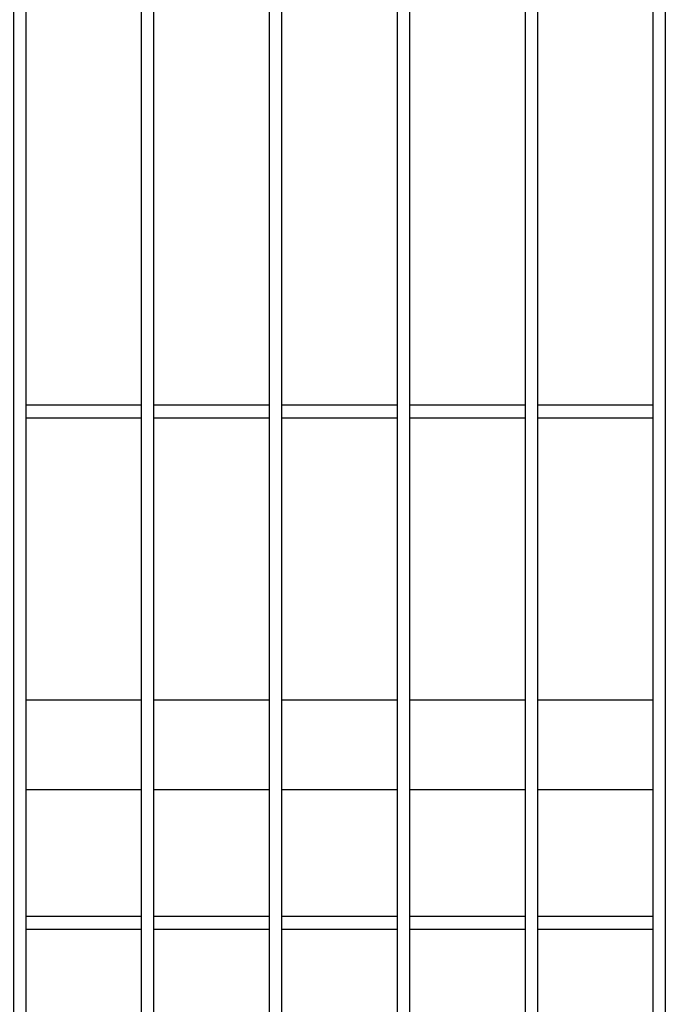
# Model space of a CAD drawing. Header units: inches. Extents: x 43593 to 117387, y -66787 to -26237.
# Tile 140 of 256: x 50429 to 50454, y -33652 to -33613. Entities that reach past the tile are written whole.
import ezdxf

# ---------------------------------------------------------------- set-up
doc = ezdxf.new("R2010")
doc.units = ezdxf.units.IN
doc.header["$MEASUREMENT"] = 0
doc.layers.add('AW OGRODZENIA', color=253, linetype='Continuous')

msp = doc.modelspace()

# ---------------------------------------------------------------- linework, layer by layer
at = {"layer": 'AW OGRODZENIA'}
for p, q in [((50429.539, -33628.262), (50434.043, -33628.262)), ((50429.539, -33628.262), (50434.043, -33628.262)), ((50429.539, -33628.262), (50434.043, -33628.262)), ((50429.539, -33628.262), (50434.043, -33628.262)), ((50429.539, -33628.262), (50434.043, -33628.262)), ((50429.539, -33628.262), (50434.043, -33628.262)), ((50429.539, -33628.262), (50434.043, -33628.262)), ((50429.539, -33628.262), (50434.043, -33628.262)), ((50429.539, -33628.262), (50434.043, -33628.262)), ((50429.539, -33628.262), (50434.043, -33628.262)), ((50429.539, -33628.262), (50434.043, -33628.262)), ((50429.539, -33628.262), (50434.043, -33628.262)), ((50429.539, -33628.262), (50434.043, -33628.262)), ((50429.539, -33628.262), (50434.043, -33628.262)), ((50429.539, -33628.262), (50434.043, -33628.262)), ((50429.539, -33628.262), (50434.043, -33628.262)), ((50429.539, -33628.262), (50434.043, -33628.262)), ((50429.539, -33628.262), (50434.043, -33628.262)), ((50429.539, -33628.262), (50434.043, -33628.262)), ((50429.539, -33628.262), (50434.043, -33628.262)), ((50429.539, -33628.262), (50434.043, -33628.262)), ((50429.539, -33628.262), (50434.043, -33628.262)), ((50429.539, -33628.262), (50434.043, -33628.262)), ((50429.539, -33628.262), (50434.043, -33628.262)), ((50429.539, -33628.262), (50434.043, -33628.262)), ((50434.539, -33628.262), (50439.043, -33628.262)), ((50434.539, -33628.262), (50439.043, -33628.262)), ((50434.539, -33628.262), (50439.043, -33628.262)), ((50434.539, -33628.262), (50439.043, -33628.262)), ((50434.539, -33628.262), (50439.043, -33628.262)), ((50434.539, -33628.262), (50439.043, -33628.262)), ((50434.539, -33628.262), (50439.043, -33628.262)), ((50434.539, -33628.262), (50439.043, -33628.262)), ((50434.539, -33628.262), (50439.043, -33628.262)), ((50434.539, -33628.262), (50439.043, -33628.262)), ((50434.539, -33628.262), (50439.043, -33628.262)), ((50434.539, -33628.262), (50439.043, -33628.262)), ((50434.539, -33628.262), (50439.043, -33628.262)), ((50434.539, -33628.262), (50439.043, -33628.262)), ((50434.539, -33628.262), (50439.043, -33628.262)), ((50434.539, -33628.262), (50439.043, -33628.262)), ((50434.539, -33628.262), (50439.043, -33628.262)), ((50434.539, -33628.262), (50439.043, -33628.262)), ((50434.539, -33628.262), (50439.043, -33628.262)), ((50434.539, -33628.262), (50439.043, -33628.262)), ((50434.539, -33628.262), (50439.043, -33628.262)), ((50434.539, -33628.262), (50439.043, -33628.262)), ((50434.539, -33628.262), (50439.043, -33628.262)), ((50434.539, -33628.262), (50439.043, -33628.262)), ((50434.539, -33628.262), (50439.043, -33628.262)), ((50439.539, -33628.262), (50444.043, -33628.262)), ((50439.539, -33628.262), (50444.043, -33628.262)), ((50439.539, -33628.262), (50444.043, -33628.262)), ((50439.539, -33628.262), (50444.043, -33628.262)), ((50439.539, -33628.262), (50444.043, -33628.262)), ((50439.539, -33628.262), (50444.043, -33628.262)), ((50439.539, -33628.262), (50444.043, -33628.262)), ((50439.539, -33628.262), (50444.043, -33628.262)), ((50439.539, -33628.262), (50444.043, -33628.262)), ((50439.539, -33628.262), (50444.043, -33628.262)), ((50439.539, -33628.262), (50444.043, -33628.262)), ((50439.539, -33628.262), (50444.043, -33628.262)), ((50439.539, -33628.262), (50444.043, -33628.262)), ((50439.539, -33628.262), (50444.043, -33628.262)), ((50439.539, -33628.262), (50444.043, -33628.262)), ((50439.539, -33628.262), (50444.043, -33628.262)), ((50439.539, -33628.262), (50444.043, -33628.262)), ((50439.539, -33628.262), (50444.043, -33628.262)), ((50439.539, -33628.262), (50444.043, -33628.262)), ((50439.539, -33628.262), (50444.043, -33628.262)), ((50439.539, -33628.262), (50444.043, -33628.262)), ((50439.539, -33628.262), (50444.043, -33628.262)), ((50439.539, -33628.262), (50444.043, -33628.262)), ((50439.539, -33628.262), (50444.043, -33628.262)), ((50439.539, -33628.262), (50444.043, -33628.262)), ((50444.539, -33628.262), (50449.043, -33628.262)), ((50444.539, -33628.262), (50449.043, -33628.262)), ((50444.539, -33628.262), (50449.043, -33628.262)), ((50444.539, -33628.262), (50449.043, -33628.262)), ((50444.539, -33628.262), (50449.043, -33628.262)), ((50444.539, -33628.262), (50449.043, -33628.262)), ((50444.539, -33628.262), (50449.043, -33628.262)), ((50444.539, -33628.262), (50449.043, -33628.262)), ((50444.539, -33628.262), (50449.043, -33628.262)), ((50444.539, -33628.262), (50449.043, -33628.262)), ((50444.539, -33628.262), (50449.043, -33628.262)), ((50444.539, -33628.262), (50449.043, -33628.262)), ((50444.539, -33628.262), (50449.043, -33628.262)), ((50444.539, -33628.262), (50449.043, -33628.262)), ((50444.539, -33628.262), (50449.043, -33628.262)), ((50444.539, -33628.262), (50449.043, -33628.262)), ((50444.539, -33628.262), (50449.043, -33628.262)), ((50444.539, -33628.262), (50449.043, -33628.262)), ((50444.539, -33628.262), (50449.043, -33628.262)), ((50444.539, -33628.262), (50449.043, -33628.262)), ((50444.539, -33628.262), (50449.043, -33628.262)), ((50444.539, -33628.262), (50449.043, -33628.262)), ((50444.539, -33628.262), (50449.043, -33628.262)), ((50444.539, -33628.262), (50449.043, -33628.262)), ((50444.539, -33628.262), (50449.043, -33628.262)), ((50449.539, -33628.262), (50454.043, -33628.262)), ((50449.539, -33628.262), (50454.043, -33628.262)), ((50449.539, -33628.262), (50454.043, -33628.262)), ((50449.539, -33628.262), (50454.043, -33628.262)), ((50449.539, -33628.262), (50454.043, -33628.262)), ((50449.539, -33628.262), (50454.043, -33628.262)), ((50449.539, -33628.262), (50454.043, -33628.262)), ((50449.539, -33628.262), (50454.043, -33628.262)), ((50449.539, -33628.262), (50454.043, -33628.262)), ((50449.539, -33628.262), (50454.043, -33628.262)), ((50449.539, -33628.262), (50454.043, -33628.262)), ((50449.539, -33628.262), (50454.043, -33628.262)), ((50449.539, -33628.262), (50454.043, -33628.262)), ((50449.539, -33628.262), (50454.043, -33628.262)), ((50449.539, -33628.262), (50454.043, -33628.262)), ((50449.539, -33628.262), (50454.043, -33628.262)), ((50449.539, -33628.262), (50454.043, -33628.262)), ((50449.539, -33628.262), (50454.043, -33628.262)), ((50449.539, -33628.262), (50454.043, -33628.262)), ((50449.539, -33628.262), (50454.043, -33628.262)), ((50449.539, -33628.262), (50454.043, -33628.262)), ((50449.539, -33628.262), (50454.043, -33628.262)), ((50449.539, -33628.262), (50454.043, -33628.262)), ((50449.539, -33628.262), (50454.043, -33628.262)), ((50449.539, -33628.262), (50454.043, -33628.262)), ((50429.539, -33628.762), (50434.043, -33628.762)), ((50429.539, -33628.762), (50434.043, -33628.762)), ((50429.539, -33628.762), (50434.043, -33628.762)), ((50429.539, -33628.762), (50434.043, -33628.762)), ((50429.539, -33628.762), (50434.043, -33628.762)), ((50429.539, -33628.762), (50434.043, -33628.762)), ((50429.539, -33628.762), (50434.043, -33628.762)), ((50429.539, -33628.762), (50434.043, -33628.762)), ((50429.539, -33628.762), (50434.043, -33628.762)), ((50429.539, -33628.762), (50434.043, -33628.762)), ((50429.539, -33628.762), (50434.043, -33628.762)), ((50429.539, -33628.762), (50434.043, -33628.762)), ((50429.539, -33628.762), (50434.043, -33628.762)), ((50429.539, -33628.762), (50434.043, -33628.762)), ((50429.539, -33628.762), (50434.043, -33628.762)), ((50429.539, -33628.762), (50434.043, -33628.762)), ((50429.539, -33628.762), (50434.043, -33628.762)), ((50429.539, -33628.762), (50434.043, -33628.762)), ((50429.539, -33628.762), (50434.043, -33628.762)), ((50429.539, -33628.762), (50434.043, -33628.762)), ((50429.539, -33628.762), (50434.043, -33628.762)), ((50429.539, -33628.762), (50434.043, -33628.762)), ((50429.539, -33628.762), (50434.043, -33628.762)), ((50429.539, -33628.762), (50434.043, -33628.762)), ((50429.539, -33628.762), (50434.043, -33628.762)), ((50434.539, -33628.762), (50439.043, -33628.762)), ((50434.539, -33628.762), (50439.043, -33628.762)), ((50434.539, -33628.762), (50439.043, -33628.762)), ((50434.539, -33628.762), (50439.043, -33628.762)), ((50434.539, -33628.762), (50439.043, -33628.762)), ((50434.539, -33628.762), (50439.043, -33628.762)), ((50434.539, -33628.762), (50439.043, -33628.762)), ((50434.539, -33628.762), (50439.043, -33628.762)), ((50434.539, -33628.762), (50439.043, -33628.762)), ((50434.539, -33628.762), (50439.043, -33628.762)), ((50434.539, -33628.762), (50439.043, -33628.762)), ((50434.539, -33628.762), (50439.043, -33628.762)), ((50434.539, -33628.762), (50439.043, -33628.762)), ((50434.539, -33628.762), (50439.043, -33628.762)), ((50434.539, -33628.762), (50439.043, -33628.762)), ((50434.539, -33628.762), (50439.043, -33628.762)), ((50434.539, -33628.762), (50439.043, -33628.762)), ((50434.539, -33628.762), (50439.043, -33628.762)), ((50434.539, -33628.762), (50439.043, -33628.762)), ((50434.539, -33628.762), (50439.043, -33628.762)), ((50434.539, -33628.762), (50439.043, -33628.762)), ((50434.539, -33628.762), (50439.043, -33628.762)), ((50434.539, -33628.762), (50439.043, -33628.762)), ((50434.539, -33628.762), (50439.043, -33628.762)), ((50434.539, -33628.762), (50439.043, -33628.762)), ((50439.539, -33628.762), (50444.043, -33628.762)), ((50439.539, -33628.762), (50444.043, -33628.762)), ((50439.539, -33628.762), (50444.043, -33628.762)), ((50439.539, -33628.762), (50444.043, -33628.762)), ((50439.539, -33628.762), (50444.043, -33628.762)), ((50439.539, -33628.762), (50444.043, -33628.762)), ((50439.539, -33628.762), (50444.043, -33628.762)), ((50439.539, -33628.762), (50444.043, -33628.762)), ((50439.539, -33628.762), (50444.043, -33628.762)), ((50439.539, -33628.762), (50444.043, -33628.762)), ((50439.539, -33628.762), (50444.043, -33628.762)), ((50439.539, -33628.762), (50444.043, -33628.762)), ((50439.539, -33628.762), (50444.043, -33628.762)), ((50439.539, -33628.762), (50444.043, -33628.762)), ((50439.539, -33628.762), (50444.043, -33628.762)), ((50439.539, -33628.762), (50444.043, -33628.762)), ((50439.539, -33628.762), (50444.043, -33628.762)), ((50439.539, -33628.762), (50444.043, -33628.762)), ((50439.539, -33628.762), (50444.043, -33628.762)), ((50439.539, -33628.762), (50444.043, -33628.762)), ((50439.539, -33628.762), (50444.043, -33628.762)), ((50439.539, -33628.762), (50444.043, -33628.762)), ((50439.539, -33628.762), (50444.043, -33628.762)), ((50439.539, -33628.762), (50444.043, -33628.762)), ((50439.539, -33628.762), (50444.043, -33628.762)), ((50444.539, -33628.762), (50449.043, -33628.762)), ((50444.539, -33628.762), (50449.043, -33628.762)), ((50444.539, -33628.762), (50449.043, -33628.762)), ((50444.539, -33628.762), (50449.043, -33628.762)), ((50444.539, -33628.762), (50449.043, -33628.762)), ((50444.539, -33628.762), (50449.043, -33628.762)), ((50444.539, -33628.762), (50449.043, -33628.762)), ((50444.539, -33628.762), (50449.043, -33628.762)), ((50444.539, -33628.762), (50449.043, -33628.762)), ((50444.539, -33628.762), (50449.043, -33628.762)), ((50444.539, -33628.762), (50449.043, -33628.762)), ((50444.539, -33628.762), (50449.043, -33628.762)), ((50444.539, -33628.762), (50449.043, -33628.762)), ((50444.539, -33628.762), (50449.043, -33628.762)), ((50444.539, -33628.762), (50449.043, -33628.762)), ((50444.539, -33628.762), (50449.043, -33628.762)), ((50444.539, -33628.762), (50449.043, -33628.762)), ((50444.539, -33628.762), (50449.043, -33628.762)), ((50444.539, -33628.762), (50449.043, -33628.762)), ((50444.539, -33628.762), (50449.043, -33628.762)), ((50444.539, -33628.762), (50449.043, -33628.762)), ((50444.539, -33628.762), (50449.043, -33628.762)), ((50444.539, -33628.762), (50449.043, -33628.762)), ((50444.539, -33628.762), (50449.043, -33628.762)), ((50444.539, -33628.762), (50449.043, -33628.762)), ((50449.539, -33628.762), (50454.043, -33628.762)), ((50449.539, -33628.762), (50454.043, -33628.762)), ((50449.539, -33628.762), (50454.043, -33628.762)), ((50449.539, -33628.762), (50454.043, -33628.762)), ((50449.539, -33628.762), (50454.043, -33628.762)), ((50449.539, -33628.762), (50454.043, -33628.762)), ((50449.539, -33628.762), (50454.043, -33628.762)), ((50449.539, -33628.762), (50454.043, -33628.762)), ((50449.539, -33628.762), (50454.043, -33628.762)), ((50449.539, -33628.762), (50454.043, -33628.762)), ((50449.539, -33628.762), (50454.043, -33628.762)), ((50449.539, -33628.762), (50454.043, -33628.762)), ((50449.539, -33628.762), (50454.043, -33628.762)), ((50449.539, -33628.762), (50454.043, -33628.762)), ((50449.539, -33628.762), (50454.043, -33628.762)), ((50449.539, -33628.762), (50454.043, -33628.762)), ((50449.539, -33628.762), (50454.043, -33628.762)), ((50449.539, -33628.762), (50454.043, -33628.762)), ((50449.539, -33628.762), (50454.043, -33628.762)), ((50449.539, -33628.762), (50454.043, -33628.762)), ((50449.539, -33628.762), (50454.043, -33628.762)), ((50449.539, -33628.762), (50454.043, -33628.762)), ((50449.539, -33628.762), (50454.043, -33628.762)), ((50449.539, -33628.762), (50454.043, -33628.762)), ((50449.539, -33628.762), (50454.043, -33628.762)), ((50429.539, -33639.802), (50434.043, -33639.802)), ((50429.539, -33639.802), (50434.043, -33639.802)), ((50429.539, -33639.802), (50434.043, -33639.802)), ((50429.539, -33639.802), (50434.043, -33639.802)), ((50429.539, -33639.802), (50434.043, -33639.802)), ((50429.539, -33639.802), (50434.043, -33639.802)), ((50429.539, -33639.802), (50434.043, -33639.802)), ((50429.539, -33639.802), (50434.043, -33639.802)), ((50429.539, -33639.802), (50434.043, -33639.802)), ((50429.539, -33639.802), (50434.043, -33639.802)), ((50429.539, -33639.802), (50434.043, -33639.802)), ((50429.539, -33639.802), (50434.043, -33639.802)), ((50429.539, -33639.802), (50434.043, -33639.802)), ((50429.539, -33639.802), (50434.043, -33639.802)), ((50429.539, -33639.802), (50434.043, -33639.802)), ((50429.539, -33639.802), (50434.043, -33639.802)), ((50429.539, -33639.802), (50434.043, -33639.802)), ((50429.539, -33639.802), (50434.043, -33639.802)), ((50429.539, -33639.802), (50434.043, -33639.802)), ((50429.539, -33639.802), (50434.043, -33639.802)), ((50429.539, -33639.802), (50434.043, -33639.802)), ((50429.539, -33639.802), (50434.043, -33639.802)), ((50429.539, -33639.802), (50434.043, -33639.802)), ((50429.539, -33639.802), (50434.043, -33639.802)), ((50429.539, -33639.802), (50434.043, -33639.802)), ((50434.539, -33639.802), (50439.043, -33639.802)), ((50434.539, -33639.802), (50439.043, -33639.802)), ((50434.539, -33639.802), (50439.043, -33639.802)), ((50434.539, -33639.802), (50439.043, -33639.802)), ((50434.539, -33639.802), (50439.043, -33639.802)), ((50434.539, -33639.802), (50439.043, -33639.802)), ((50434.539, -33639.802), (50439.043, -33639.802)), ((50434.539, -33639.802), (50439.043, -33639.802)), ((50434.539, -33639.802), (50439.043, -33639.802)), ((50434.539, -33639.802), (50439.043, -33639.802)), ((50434.539, -33639.802), (50439.043, -33639.802)), ((50434.539, -33639.802), (50439.043, -33639.802)), ((50434.539, -33639.802), (50439.043, -33639.802)), ((50434.539, -33639.802), (50439.043, -33639.802)), ((50434.539, -33639.802), (50439.043, -33639.802)), ((50434.539, -33639.802), (50439.043, -33639.802)), ((50434.539, -33639.802), (50439.043, -33639.802)), ((50434.539, -33639.802), (50439.043, -33639.802)), ((50434.539, -33639.802), (50439.043, -33639.802)), ((50434.539, -33639.802), (50439.043, -33639.802)), ((50434.539, -33639.802), (50439.043, -33639.802)), ((50434.539, -33639.802), (50439.043, -33639.802)), ((50434.539, -33639.802), (50439.043, -33639.802)), ((50434.539, -33639.802), (50439.043, -33639.802)), ((50434.539, -33639.802), (50439.043, -33639.802)), ((50439.539, -33639.802), (50444.043, -33639.802)), ((50439.539, -33639.802), (50444.043, -33639.802)), ((50439.539, -33639.802), (50444.043, -33639.802)), ((50439.539, -33639.802), (50444.043, -33639.802)), ((50439.539, -33639.802), (50444.043, -33639.802)), ((50439.539, -33639.802), (50444.043, -33639.802)), ((50439.539, -33639.802), (50444.043, -33639.802)), ((50439.539, -33639.802), (50444.043, -33639.802)), ((50439.539, -33639.802), (50444.043, -33639.802)), ((50439.539, -33639.802), (50444.043, -33639.802)), ((50439.539, -33639.802), (50444.043, -33639.802)), ((50439.539, -33639.802), (50444.043, -33639.802)), ((50439.539, -33639.802), (50444.043, -33639.802)), ((50439.539, -33639.802), (50444.043, -33639.802)), ((50439.539, -33639.802), (50444.043, -33639.802)), ((50439.539, -33639.802), (50444.043, -33639.802)), ((50439.539, -33639.802), (50444.043, -33639.802)), ((50439.539, -33639.802), (50444.043, -33639.802)), ((50439.539, -33639.802), (50444.043, -33639.802)), ((50439.539, -33639.802), (50444.043, -33639.802)), ((50439.539, -33639.802), (50444.043, -33639.802)), ((50439.539, -33639.802), (50444.043, -33639.802)), ((50439.539, -33639.802), (50444.043, -33639.802)), ((50439.539, -33639.802), (50444.043, -33639.802)), ((50439.539, -33639.802), (50444.043, -33639.802)), ((50444.539, -33639.802), (50449.043, -33639.802)), ((50444.539, -33639.802), (50449.043, -33639.802)), ((50444.539, -33639.802), (50449.043, -33639.802)), ((50444.539, -33639.802), (50449.043, -33639.802)), ((50444.539, -33639.802), (50449.043, -33639.802)), ((50444.539, -33639.802), (50449.043, -33639.802)), ((50444.539, -33639.802), (50449.043, -33639.802)), ((50444.539, -33639.802), (50449.043, -33639.802)), ((50444.539, -33639.802), (50449.043, -33639.802)), ((50444.539, -33639.802), (50449.043, -33639.802)), ((50444.539, -33639.802), (50449.043, -33639.802)), ((50444.539, -33639.802), (50449.043, -33639.802)), ((50444.539, -33639.802), (50449.043, -33639.802)), ((50444.539, -33639.802), (50449.043, -33639.802)), ((50444.539, -33639.802), (50449.043, -33639.802)), ((50444.539, -33639.802), (50449.043, -33639.802)), ((50444.539, -33639.802), (50449.043, -33639.802)), ((50444.539, -33639.802), (50449.043, -33639.802)), ((50444.539, -33639.802), (50449.043, -33639.802)), ((50444.539, -33639.802), (50449.043, -33639.802)), ((50444.539, -33639.802), (50449.043, -33639.802)), ((50444.539, -33639.802), (50449.043, -33639.802)), ((50444.539, -33639.802), (50449.043, -33639.802)), ((50444.539, -33639.802), (50449.043, -33639.802)), ((50444.539, -33639.802), (50449.043, -33639.802)), ((50449.539, -33639.802), (50454.043, -33639.802)), ((50449.539, -33639.802), (50454.043, -33639.802)), ((50449.539, -33639.802), (50454.043, -33639.802)), ((50449.539, -33639.802), (50454.043, -33639.802)), ((50449.539, -33639.802), (50454.043, -33639.802)), ((50449.539, -33639.802), (50454.043, -33639.802)), ((50449.539, -33639.802), (50454.043, -33639.802)), ((50449.539, -33639.802), (50454.043, -33639.802)), ((50449.539, -33639.802), (50454.043, -33639.802)), ((50449.539, -33639.802), (50454.043, -33639.802)), ((50449.539, -33639.802), (50454.043, -33639.802)), ((50449.539, -33639.802), (50454.043, -33639.802)), ((50449.539, -33639.802), (50454.043, -33639.802)), ((50449.539, -33639.802), (50454.043, -33639.802)), ((50449.539, -33639.802), (50454.043, -33639.802)), ((50449.539, -33639.802), (50454.043, -33639.802)), ((50449.539, -33639.802), (50454.043, -33639.802)), ((50449.539, -33639.802), (50454.043, -33639.802)), ((50449.539, -33639.802), (50454.043, -33639.802)), ((50449.539, -33639.802), (50454.043, -33639.802)), ((50449.539, -33639.802), (50454.043, -33639.802)), ((50449.539, -33639.802), (50454.043, -33639.802)), ((50449.539, -33639.802), (50454.043, -33639.802)), ((50449.539, -33639.802), (50454.043, -33639.802)), ((50449.539, -33639.802), (50454.043, -33639.802)), ((50429.539, -33643.302), (50434.043, -33643.302)), ((50429.539, -33643.302), (50434.043, -33643.302)), ((50429.539, -33643.302), (50434.043, -33643.302)), ((50429.539, -33643.302), (50434.043, -33643.302)), ((50429.539, -33643.302), (50434.043, -33643.302)), ((50429.539, -33643.302), (50434.043, -33643.302)), ((50429.539, -33643.302), (50434.043, -33643.302)), ((50429.539, -33643.302), (50434.043, -33643.302)), ((50429.539, -33643.302), (50434.043, -33643.302)), ((50429.539, -33643.302), (50434.043, -33643.302)), ((50429.539, -33643.302), (50434.043, -33643.302)), ((50429.539, -33643.302), (50434.043, -33643.302)), ((50429.539, -33643.302), (50434.043, -33643.302)), ((50429.539, -33643.302), (50434.043, -33643.302)), ((50429.539, -33643.302), (50434.043, -33643.302)), ((50429.539, -33643.302), (50434.043, -33643.302)), ((50429.539, -33643.302), (50434.043, -33643.302)), ((50429.539, -33643.302), (50434.043, -33643.302)), ((50429.539, -33643.302), (50434.043, -33643.302)), ((50429.539, -33643.302), (50434.043, -33643.302)), ((50429.539, -33643.302), (50434.043, -33643.302)), ((50429.539, -33643.302), (50434.043, -33643.302)), ((50429.539, -33643.302), (50434.043, -33643.302)), ((50429.539, -33643.302), (50434.043, -33643.302)), ((50429.539, -33643.302), (50434.043, -33643.302)), ((50434.539, -33643.302), (50439.043, -33643.302)), ((50434.539, -33643.302), (50439.043, -33643.302)), ((50434.539, -33643.302), (50439.043, -33643.302)), ((50434.539, -33643.302), (50439.043, -33643.302)), ((50434.539, -33643.302), (50439.043, -33643.302)), ((50434.539, -33643.302), (50439.043, -33643.302)), ((50434.539, -33643.302), (50439.043, -33643.302)), ((50434.539, -33643.302), (50439.043, -33643.302)), ((50434.539, -33643.302), (50439.043, -33643.302)), ((50434.539, -33643.302), (50439.043, -33643.302)), ((50434.539, -33643.302), (50439.043, -33643.302)), ((50434.539, -33643.302), (50439.043, -33643.302)), ((50434.539, -33643.302), (50439.043, -33643.302)), ((50434.539, -33643.302), (50439.043, -33643.302)), ((50434.539, -33643.302), (50439.043, -33643.302)), ((50434.539, -33643.302), (50439.043, -33643.302)), ((50434.539, -33643.302), (50439.043, -33643.302)), ((50434.539, -33643.302), (50439.043, -33643.302)), ((50434.539, -33643.302), (50439.043, -33643.302)), ((50434.539, -33643.302), (50439.043, -33643.302)), ((50434.539, -33643.302), (50439.043, -33643.302)), ((50434.539, -33643.302), (50439.043, -33643.302)), ((50434.539, -33643.302), (50439.043, -33643.302)), ((50434.539, -33643.302), (50439.043, -33643.302)), ((50434.539, -33643.302), (50439.043, -33643.302)), ((50439.539, -33643.302), (50444.043, -33643.302)), ((50439.539, -33643.302), (50444.043, -33643.302)), ((50439.539, -33643.302), (50444.043, -33643.302)), ((50439.539, -33643.302), (50444.043, -33643.302)), ((50439.539, -33643.302), (50444.043, -33643.302)), ((50439.539, -33643.302), (50444.043, -33643.302)), ((50439.539, -33643.302), (50444.043, -33643.302)), ((50439.539, -33643.302), (50444.043, -33643.302)), ((50439.539, -33643.302), (50444.043, -33643.302)), ((50439.539, -33643.302), (50444.043, -33643.302)), ((50439.539, -33643.302), (50444.043, -33643.302)), ((50439.539, -33643.302), (50444.043, -33643.302)), ((50439.539, -33643.302), (50444.043, -33643.302)), ((50439.539, -33643.302), (50444.043, -33643.302)), ((50439.539, -33643.302), (50444.043, -33643.302)), ((50439.539, -33643.302), (50444.043, -33643.302)), ((50439.539, -33643.302), (50444.043, -33643.302)), ((50439.539, -33643.302), (50444.043, -33643.302)), ((50439.539, -33643.302), (50444.043, -33643.302)), ((50439.539, -33643.302), (50444.043, -33643.302)), ((50439.539, -33643.302), (50444.043, -33643.302)), ((50439.539, -33643.302), (50444.043, -33643.302)), ((50439.539, -33643.302), (50444.043, -33643.302)), ((50439.539, -33643.302), (50444.043, -33643.302)), ((50439.539, -33643.302), (50444.043, -33643.302)), ((50444.539, -33643.302), (50449.043, -33643.302)), ((50444.539, -33643.302), (50449.043, -33643.302)), ((50444.539, -33643.302), (50449.043, -33643.302)), ((50444.539, -33643.302), (50449.043, -33643.302)), ((50444.539, -33643.302), (50449.043, -33643.302)), ((50444.539, -33643.302), (50449.043, -33643.302)), ((50444.539, -33643.302), (50449.043, -33643.302)), ((50444.539, -33643.302), (50449.043, -33643.302)), ((50444.539, -33643.302), (50449.043, -33643.302)), ((50444.539, -33643.302), (50449.043, -33643.302)), ((50444.539, -33643.302), (50449.043, -33643.302)), ((50444.539, -33643.302), (50449.043, -33643.302)), ((50444.539, -33643.302), (50449.043, -33643.302)), ((50444.539, -33643.302), (50449.043, -33643.302)), ((50444.539, -33643.302), (50449.043, -33643.302)), ((50444.539, -33643.302), (50449.043, -33643.302)), ((50444.539, -33643.302), (50449.043, -33643.302)), ((50444.539, -33643.302), (50449.043, -33643.302)), ((50444.539, -33643.302), (50449.043, -33643.302)), ((50444.539, -33643.302), (50449.043, -33643.302)), ((50444.539, -33643.302), (50449.043, -33643.302)), ((50444.539, -33643.302), (50449.043, -33643.302)), ((50444.539, -33643.302), (50449.043, -33643.302)), ((50444.539, -33643.302), (50449.043, -33643.302)), ((50444.539, -33643.302), (50449.043, -33643.302)), ((50449.539, -33643.302), (50454.043, -33643.302)), ((50449.539, -33643.302), (50454.043, -33643.302)), ((50449.539, -33643.302), (50454.043, -33643.302)), ((50449.539, -33643.302), (50454.043, -33643.302)), ((50449.539, -33643.302), (50454.043, -33643.302)), ((50449.539, -33643.302), (50454.043, -33643.302)), ((50449.539, -33643.302), (50454.043, -33643.302)), ((50449.539, -33643.302), (50454.043, -33643.302)), ((50449.539, -33643.302), (50454.043, -33643.302)), ((50449.539, -33643.302), (50454.043, -33643.302)), ((50449.539, -33643.302), (50454.043, -33643.302)), ((50449.539, -33643.302), (50454.043, -33643.302)), ((50449.539, -33643.302), (50454.043, -33643.302)), ((50449.539, -33643.302), (50454.043, -33643.302)), ((50449.539, -33643.302), (50454.043, -33643.302)), ((50449.539, -33643.302), (50454.043, -33643.302)), ((50449.539, -33643.302), (50454.043, -33643.302)), ((50449.539, -33643.302), (50454.043, -33643.302)), ((50449.539, -33643.302), (50454.043, -33643.302)), ((50449.539, -33643.302), (50454.043, -33643.302)), ((50449.539, -33643.302), (50454.043, -33643.302)), ((50449.539, -33643.302), (50454.043, -33643.302)), ((50449.539, -33643.302), (50454.043, -33643.302)), ((50449.539, -33643.302), (50454.043, -33643.302)), ((50449.539, -33643.302), (50454.043, -33643.302)), ((50429.539, -33648.262), (50434.043, -33648.262)), ((50429.539, -33648.262), (50434.043, -33648.262)), ((50429.539, -33648.262), (50434.043, -33648.262)), ((50429.539, -33648.262), (50434.043, -33648.262)), ((50429.539, -33648.262), (50434.043, -33648.262)), ((50429.539, -33648.262), (50434.043, -33648.262)), ((50429.539, -33648.262), (50434.043, -33648.262)), ((50429.539, -33648.262), (50434.043, -33648.262)), ((50429.539, -33648.262), (50434.043, -33648.262)), ((50429.539, -33648.262), (50434.043, -33648.262)), ((50429.539, -33648.262), (50434.043, -33648.262)), ((50429.539, -33648.262), (50434.043, -33648.262)), ((50429.539, -33648.262), (50434.043, -33648.262)), ((50429.539, -33648.262), (50434.043, -33648.262)), ((50429.539, -33648.262), (50434.043, -33648.262)), ((50429.539, -33648.262), (50434.043, -33648.262)), ((50429.539, -33648.262), (50434.043, -33648.262)), ((50429.539, -33648.262), (50434.043, -33648.262)), ((50429.539, -33648.262), (50434.043, -33648.262)), ((50429.539, -33648.262), (50434.043, -33648.262)), ((50429.539, -33648.262), (50434.043, -33648.262)), ((50429.539, -33648.262), (50434.043, -33648.262)), ((50429.539, -33648.262), (50434.043, -33648.262)), ((50429.539, -33648.262), (50434.043, -33648.262)), ((50429.539, -33648.262), (50434.043, -33648.262)), ((50434.539, -33648.262), (50439.043, -33648.262)), ((50434.539, -33648.262), (50439.043, -33648.262)), ((50434.539, -33648.262), (50439.043, -33648.262)), ((50434.539, -33648.262), (50439.043, -33648.262)), ((50434.539, -33648.262), (50439.043, -33648.262)), ((50434.539, -33648.262), (50439.043, -33648.262)), ((50434.539, -33648.262), (50439.043, -33648.262)), ((50434.539, -33648.262), (50439.043, -33648.262)), ((50434.539, -33648.262), (50439.043, -33648.262)), ((50434.539, -33648.262), (50439.043, -33648.262)), ((50434.539, -33648.262), (50439.043, -33648.262)), ((50434.539, -33648.262), (50439.043, -33648.262)), ((50434.539, -33648.262), (50439.043, -33648.262)), ((50434.539, -33648.262), (50439.043, -33648.262)), ((50434.539, -33648.262), (50439.043, -33648.262)), ((50434.539, -33648.262), (50439.043, -33648.262)), ((50434.539, -33648.262), (50439.043, -33648.262)), ((50434.539, -33648.262), (50439.043, -33648.262)), ((50434.539, -33648.262), (50439.043, -33648.262)), ((50434.539, -33648.262), (50439.043, -33648.262)), ((50434.539, -33648.262), (50439.043, -33648.262)), ((50434.539, -33648.262), (50439.043, -33648.262)), ((50434.539, -33648.262), (50439.043, -33648.262)), ((50434.539, -33648.262), (50439.043, -33648.262)), ((50434.539, -33648.262), (50439.043, -33648.262)), ((50439.539, -33648.262), (50444.043, -33648.262)), ((50439.539, -33648.262), (50444.043, -33648.262)), ((50439.539, -33648.262), (50444.043, -33648.262)), ((50439.539, -33648.262), (50444.043, -33648.262)), ((50439.539, -33648.262), (50444.043, -33648.262)), ((50439.539, -33648.262), (50444.043, -33648.262)), ((50439.539, -33648.262), (50444.043, -33648.262)), ((50439.539, -33648.262), (50444.043, -33648.262)), ((50439.539, -33648.262), (50444.043, -33648.262)), ((50439.539, -33648.262), (50444.043, -33648.262)), ((50439.539, -33648.262), (50444.043, -33648.262)), ((50439.539, -33648.262), (50444.043, -33648.262)), ((50439.539, -33648.262), (50444.043, -33648.262)), ((50439.539, -33648.262), (50444.043, -33648.262)), ((50439.539, -33648.262), (50444.043, -33648.262)), ((50439.539, -33648.262), (50444.043, -33648.262)), ((50439.539, -33648.262), (50444.043, -33648.262)), ((50439.539, -33648.262), (50444.043, -33648.262)), ((50439.539, -33648.262), (50444.043, -33648.262)), ((50439.539, -33648.262), (50444.043, -33648.262)), ((50439.539, -33648.262), (50444.043, -33648.262)), ((50439.539, -33648.262), (50444.043, -33648.262)), ((50439.539, -33648.262), (50444.043, -33648.262)), ((50439.539, -33648.262), (50444.043, -33648.262)), ((50439.539, -33648.262), (50444.043, -33648.262)), ((50444.539, -33648.262), (50449.043, -33648.262)), ((50444.539, -33648.262), (50449.043, -33648.262)), ((50444.539, -33648.262), (50449.043, -33648.262)), ((50444.539, -33648.262), (50449.043, -33648.262)), ((50444.539, -33648.262), (50449.043, -33648.262)), ((50444.539, -33648.262), (50449.043, -33648.262)), ((50444.539, -33648.262), (50449.043, -33648.262)), ((50444.539, -33648.262), (50449.043, -33648.262)), ((50444.539, -33648.262), (50449.043, -33648.262)), ((50444.539, -33648.262), (50449.043, -33648.262)), ((50444.539, -33648.262), (50449.043, -33648.262)), ((50444.539, -33648.262), (50449.043, -33648.262)), ((50444.539, -33648.262), (50449.043, -33648.262)), ((50444.539, -33648.262), (50449.043, -33648.262)), ((50444.539, -33648.262), (50449.043, -33648.262)), ((50444.539, -33648.262), (50449.043, -33648.262)), ((50444.539, -33648.262), (50449.043, -33648.262)), ((50444.539, -33648.262), (50449.043, -33648.262)), ((50444.539, -33648.262), (50449.043, -33648.262)), ((50444.539, -33648.262), (50449.043, -33648.262)), ((50444.539, -33648.262), (50449.043, -33648.262)), ((50444.539, -33648.262), (50449.043, -33648.262)), ((50444.539, -33648.262), (50449.043, -33648.262)), ((50444.539, -33648.262), (50449.043, -33648.262)), ((50444.539, -33648.262), (50449.043, -33648.262)), ((50449.539, -33648.262), (50454.043, -33648.262)), ((50449.539, -33648.262), (50454.043, -33648.262)), ((50449.539, -33648.262), (50454.043, -33648.262)), ((50449.539, -33648.262), (50454.043, -33648.262)), ((50449.539, -33648.262), (50454.043, -33648.262)), ((50449.539, -33648.262), (50454.043, -33648.262)), ((50449.539, -33648.262), (50454.043, -33648.262)), ((50449.539, -33648.262), (50454.043, -33648.262)), ((50449.539, -33648.262), (50454.043, -33648.262)), ((50449.539, -33648.262), (50454.043, -33648.262)), ((50449.539, -33648.262), (50454.043, -33648.262)), ((50449.539, -33648.262), (50454.043, -33648.262)), ((50449.539, -33648.262), (50454.043, -33648.262)), ((50449.539, -33648.262), (50454.043, -33648.262)), ((50449.539, -33648.262), (50454.043, -33648.262)), ((50449.539, -33648.262), (50454.043, -33648.262)), ((50449.539, -33648.262), (50454.043, -33648.262)), ((50449.539, -33648.262), (50454.043, -33648.262)), ((50449.539, -33648.262), (50454.043, -33648.262)), ((50449.539, -33648.262), (50454.043, -33648.262)), ((50449.539, -33648.262), (50454.043, -33648.262)), ((50449.539, -33648.262), (50454.043, -33648.262)), ((50449.539, -33648.262), (50454.043, -33648.262)), ((50449.539, -33648.262), (50454.043, -33648.262)), ((50449.539, -33648.262), (50454.043, -33648.262)), ((50429.539, -33648.762), (50434.043, -33648.762)), ((50429.539, -33648.762), (50434.043, -33648.762)), ((50429.539, -33648.762), (50434.043, -33648.762)), ((50429.539, -33648.762), (50434.043, -33648.762)), ((50429.539, -33648.762), (50434.043, -33648.762)), ((50429.539, -33648.762), (50434.043, -33648.762)), ((50429.539, -33648.762), (50434.043, -33648.762)), ((50429.539, -33648.762), (50434.043, -33648.762)), ((50429.539, -33648.762), (50434.043, -33648.762)), ((50429.539, -33648.762), (50434.043, -33648.762)), ((50429.539, -33648.762), (50434.043, -33648.762)), ((50429.539, -33648.762), (50434.043, -33648.762)), ((50429.539, -33648.762), (50434.043, -33648.762)), ((50429.539, -33648.762), (50434.043, -33648.762)), ((50429.539, -33648.762), (50434.043, -33648.762)), ((50429.539, -33648.762), (50434.043, -33648.762)), ((50429.539, -33648.762), (50434.043, -33648.762)), ((50429.539, -33648.762), (50434.043, -33648.762)), ((50429.539, -33648.762), (50434.043, -33648.762)), ((50429.539, -33648.762), (50434.043, -33648.762)), ((50429.539, -33648.762), (50434.043, -33648.762)), ((50429.539, -33648.762), (50434.043, -33648.762)), ((50429.539, -33648.762), (50434.043, -33648.762)), ((50429.539, -33648.762), (50434.043, -33648.762)), ((50429.539, -33648.762), (50434.043, -33648.762)), ((50434.539, -33648.762), (50439.043, -33648.762)), ((50434.539, -33648.762), (50439.043, -33648.762)), ((50434.539, -33648.762), (50439.043, -33648.762)), ((50434.539, -33648.762), (50439.043, -33648.762)), ((50434.539, -33648.762), (50439.043, -33648.762)), ((50434.539, -33648.762), (50439.043, -33648.762)), ((50434.539, -33648.762), (50439.043, -33648.762)), ((50434.539, -33648.762), (50439.043, -33648.762)), ((50434.539, -33648.762), (50439.043, -33648.762)), ((50434.539, -33648.762), (50439.043, -33648.762)), ((50434.539, -33648.762), (50439.043, -33648.762)), ((50434.539, -33648.762), (50439.043, -33648.762)), ((50434.539, -33648.762), (50439.043, -33648.762)), ((50434.539, -33648.762), (50439.043, -33648.762)), ((50434.539, -33648.762), (50439.043, -33648.762)), ((50434.539, -33648.762), (50439.043, -33648.762)), ((50434.539, -33648.762), (50439.043, -33648.762)), ((50434.539, -33648.762), (50439.043, -33648.762)), ((50434.539, -33648.762), (50439.043, -33648.762)), ((50434.539, -33648.762), (50439.043, -33648.762)), ((50434.539, -33648.762), (50439.043, -33648.762)), ((50434.539, -33648.762), (50439.043, -33648.762)), ((50434.539, -33648.762), (50439.043, -33648.762)), ((50434.539, -33648.762), (50439.043, -33648.762)), ((50434.539, -33648.762), (50439.043, -33648.762)), ((50439.539, -33648.762), (50444.043, -33648.762)), ((50439.539, -33648.762), (50444.043, -33648.762)), ((50439.539, -33648.762), (50444.043, -33648.762)), ((50439.539, -33648.762), (50444.043, -33648.762)), ((50439.539, -33648.762), (50444.043, -33648.762)), ((50439.539, -33648.762), (50444.043, -33648.762)), ((50439.539, -33648.762), (50444.043, -33648.762)), ((50439.539, -33648.762), (50444.043, -33648.762)), ((50439.539, -33648.762), (50444.043, -33648.762)), ((50439.539, -33648.762), (50444.043, -33648.762)), ((50439.539, -33648.762), (50444.043, -33648.762)), ((50439.539, -33648.762), (50444.043, -33648.762)), ((50439.539, -33648.762), (50444.043, -33648.762)), ((50439.539, -33648.762), (50444.043, -33648.762)), ((50439.539, -33648.762), (50444.043, -33648.762)), ((50439.539, -33648.762), (50444.043, -33648.762)), ((50439.539, -33648.762), (50444.043, -33648.762)), ((50439.539, -33648.762), (50444.043, -33648.762)), ((50439.539, -33648.762), (50444.043, -33648.762)), ((50439.539, -33648.762), (50444.043, -33648.762)), ((50439.539, -33648.762), (50444.043, -33648.762)), ((50439.539, -33648.762), (50444.043, -33648.762)), ((50439.539, -33648.762), (50444.043, -33648.762)), ((50439.539, -33648.762), (50444.043, -33648.762)), ((50439.539, -33648.762), (50444.043, -33648.762)), ((50444.539, -33648.762), (50449.043, -33648.762)), ((50444.539, -33648.762), (50449.043, -33648.762)), ((50444.539, -33648.762), (50449.043, -33648.762)), ((50444.539, -33648.762), (50449.043, -33648.762)), ((50444.539, -33648.762), (50449.043, -33648.762)), ((50444.539, -33648.762), (50449.043, -33648.762)), ((50444.539, -33648.762), (50449.043, -33648.762)), ((50444.539, -33648.762), (50449.043, -33648.762)), ((50444.539, -33648.762), (50449.043, -33648.762)), ((50444.539, -33648.762), (50449.043, -33648.762)), ((50444.539, -33648.762), (50449.043, -33648.762)), ((50444.539, -33648.762), (50449.043, -33648.762)), ((50444.539, -33648.762), (50449.043, -33648.762)), ((50444.539, -33648.762), (50449.043, -33648.762)), ((50444.539, -33648.762), (50449.043, -33648.762)), ((50444.539, -33648.762), (50449.043, -33648.762)), ((50444.539, -33648.762), (50449.043, -33648.762)), ((50444.539, -33648.762), (50449.043, -33648.762)), ((50444.539, -33648.762), (50449.043, -33648.762)), ((50444.539, -33648.762), (50449.043, -33648.762)), ((50444.539, -33648.762), (50449.043, -33648.762)), ((50444.539, -33648.762), (50449.043, -33648.762)), ((50444.539, -33648.762), (50449.043, -33648.762)), ((50444.539, -33648.762), (50449.043, -33648.762)), ((50444.539, -33648.762), (50449.043, -33648.762)), ((50449.539, -33648.762), (50454.043, -33648.762)), ((50449.539, -33648.762), (50454.043, -33648.762)), ((50449.539, -33648.762), (50454.043, -33648.762)), ((50449.539, -33648.762), (50454.043, -33648.762)), ((50449.539, -33648.762), (50454.043, -33648.762)), ((50449.539, -33648.762), (50454.043, -33648.762)), ((50449.539, -33648.762), (50454.043, -33648.762)), ((50449.539, -33648.762), (50454.043, -33648.762)), ((50449.539, -33648.762), (50454.043, -33648.762)), ((50449.539, -33648.762), (50454.043, -33648.762)), ((50449.539, -33648.762), (50454.043, -33648.762)), ((50449.539, -33648.762), (50454.043, -33648.762)), ((50449.539, -33648.762), (50454.043, -33648.762)), ((50449.539, -33648.762), (50454.043, -33648.762)), ((50449.539, -33648.762), (50454.043, -33648.762)), ((50449.539, -33648.762), (50454.043, -33648.762)), ((50449.539, -33648.762), (50454.043, -33648.762)), ((50449.539, -33648.762), (50454.043, -33648.762)), ((50449.539, -33648.762), (50454.043, -33648.762)), ((50449.539, -33648.762), (50454.043, -33648.762)), ((50449.539, -33648.762), (50454.043, -33648.762)), ((50449.539, -33648.762), (50454.043, -33648.762)), ((50449.539, -33648.762), (50454.043, -33648.762)), ((50449.539, -33648.762), (50454.043, -33648.762)), ((50449.539, -33648.762), (50454.043, -33648.762))]:
    msp.add_line(p, q, dxfattribs=at)
for points in [[(50429.539, -33528.802), (50429.043, -33528.802), (50429.043, -33665.802), (50429.539, -33665.802)], [(50434.539, -33528.802), (50434.043, -33528.802), (50434.043, -33665.802), (50434.539, -33665.802)], [(50439.539, -33528.802), (50439.043, -33528.802), (50439.043, -33665.802), (50439.539, -33665.802)], [(50444.539, -33528.802), (50444.043, -33528.802), (50444.043, -33665.802), (50444.539, -33665.802)], [(50449.539, -33528.802), (50449.043, -33528.802), (50449.043, -33665.802), (50449.539, -33665.802)], [(50454.539, -33528.802), (50454.043, -33528.802), (50454.043, -33665.802), (50454.539, -33665.802)]]:
    msp.add_lwpolyline(points, close=True, dxfattribs=at)

doc.saveas('drawing.dxf')
